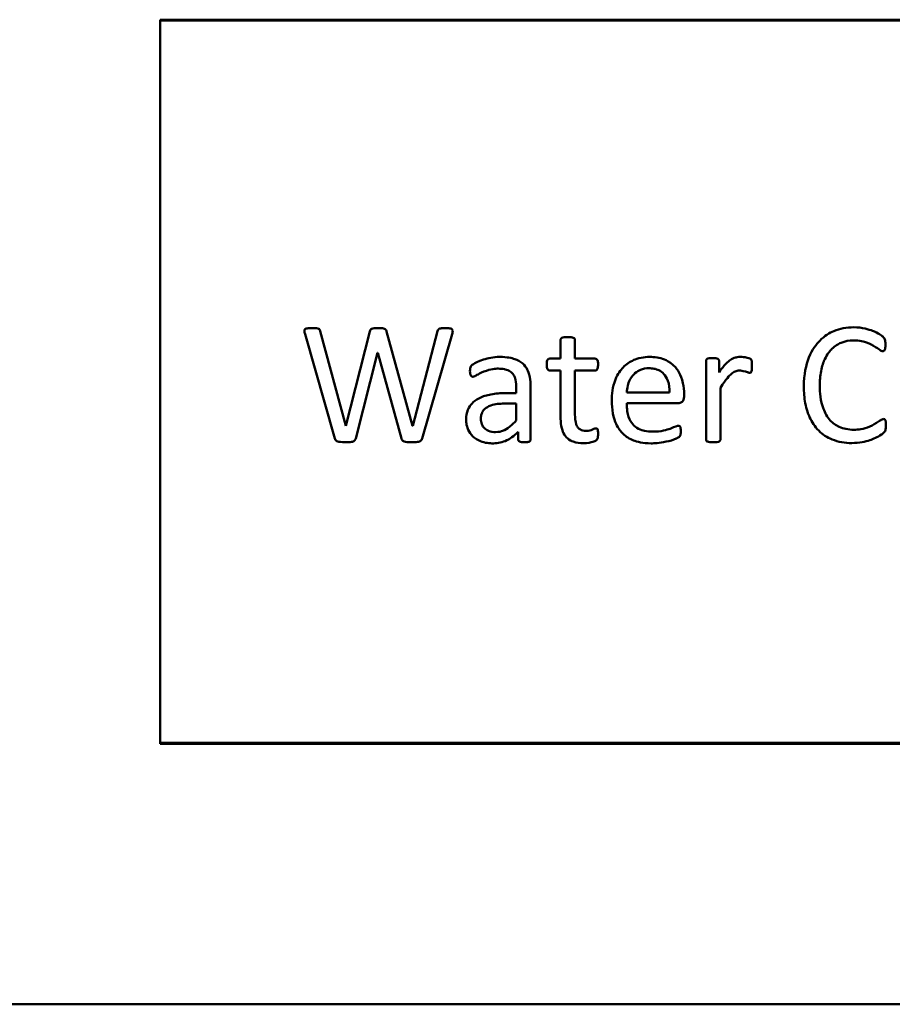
# Model space of a CAD drawing. Extents: x -118729 to -53705, y 33529 to 45095.
# Tile 49 of 83: x -62457 to -62420, y 35883 to 35925. Entities that reach past the tile are written whole.
import ezdxf

# ---------------------------------------------------------------- set-up
doc = ezdxf.new("R2010")
doc.units = 0
doc.header["$LTSCALE"] = 10
doc.header["$MEASUREMENT"] = 0
doc.layers.add('Sichtbare Kanten(DIN)', color=7, linetype='CONTINUOUS', lineweight=50)

msp = doc.modelspace()

# ---------------------------------------------------------------- linework, layer by layer
at = {"layer": 'Sichtbare Kanten(DIN)'}
for p, q in [((-62451.098, 35893.853), (-62451.098, 35924.973)), ((-62451.098, 35924.973), (-62394.538, 35924.973)), ((-62394.538, 35924.933), (-62451.098, 35924.933)), ((-62443.12, 35907.509), (-62444.215, 35911.582)), ((-62442.084, 35911.573), (-62443.12, 35907.509)), ((-62440.247, 35907.509), (-62441.36, 35911.573)), ((-62439.17, 35911.578), (-62440.238, 35907.509)), ((-62444.87, 35911.463), (-62443.587, 35906.977)), ((-62439.83, 35906.977), (-62438.542, 35911.458)), ((-62433.882, 35911.211), (-62433.882, 35910.405)), ((-62433.263, 35910.405), (-62433.263, 35911.211)), ((-62442.689, 35906.977), (-62441.75, 35910.647)), ((-62441.75, 35910.647), (-62441.745, 35910.647)), ((-62441.745, 35910.647), (-62440.728, 35906.977)), ((-62433.882, 35910.405), (-62434.349, 35910.405)), ((-62432.393, 35910.405), (-62433.263, 35910.405)), ((-62427.627, 35910.308), (-62427.627, 35906.927)), ((-62427.068, 35909.814), (-62427.068, 35910.308)), ((-62434.354, 35909.891), (-62433.882, 35909.891)), ((-62433.882, 35909.891), (-62433.882, 35907.916)), ((-62433.263, 35908.008), (-62433.263, 35909.891)), ((-62433.263, 35909.891), (-62432.393, 35909.891)), ((-62435.784, 35909.181), (-62435.784, 35908.92)), ((-62435.17, 35906.927), (-62435.17, 35909.204)), ((-62429.195, 35908.947), (-62431.037, 35908.947)), ((-62427.009, 35906.927), (-62427.009, 35909.149)), ((-62435.784, 35908.92), (-62436.251, 35908.92)), ((-62428.571, 35908.764), (-62428.571, 35908.879)), ((-62436.315, 35908.471), (-62435.784, 35908.471)), ((-62435.784, 35908.471), (-62435.784, 35907.752)), ((-62431.037, 35908.494), (-62428.814, 35908.494)), ((-62440.238, 35907.509), (-62440.247, 35907.509)), ((-62435.701, 35907.261), (-62435.701, 35906.927)), ((-62451.098, 35893.893), (-62394.538, 35893.893)), ((-62394.538, 35893.853), (-62451.098, 35893.853)), ((-62323.458, 35882.653), (-62542.658, 35882.653))]:
    msp.add_line(p, q, dxfattribs=at)
for points, knots in [([(-62444.572, 35911.715), (-62444.729, 35911.715), (-62444.781, 35911.706), (-62444.81, 35911.701), (-62444.829, 35911.696), (-62444.855, 35911.682), (-62444.865, 35911.676), (-62444.881, 35911.658), (-62444.886, 35911.648), (-62444.895, 35911.625), (-62444.896, 35911.612), (-62444.893, 35911.552), (-62444.882, 35911.507), (-62444.87, 35911.463)], [-0.04621909, -0.04621909, -0.04621909, -0.04621909, -0.04060308, -0.04060308, -0.03136013, -0.03136013, -0.02636758, -0.02636758, -0.02226725, -0.02226725, -0.01718787, -0.01718787, 0, 0, 0, 0]), ([(-62444.215, 35911.582), (-62444.218, 35911.597), (-62444.222, 35911.612), (-62444.229, 35911.634), (-62444.232, 35911.642), (-62444.239, 35911.657), (-62444.245, 35911.664), (-62444.263, 35911.681), (-62444.278, 35911.688), (-62444.328, 35911.707), (-62444.39, 35911.715), (-62444.572, 35911.715)], [-0.1267859, -0.1267859, -0.1267859, -0.1267859, -0.108719, -0.108719, -0.0988052, -0.0988052, -0.0881912, -0.0881912, -0.0682364, -0.0682364, 0, 0, 0, 0]), ([(-62441.708, 35911.715), (-62441.766, 35911.715), (-62441.84, 35911.714), (-62441.931, 35911.704), (-62441.966, 35911.698), (-62442.006, 35911.683), (-62442.02, 35911.676), (-62442.042, 35911.659), (-62442.049, 35911.651), (-62442.067, 35911.62), (-62442.076, 35911.597), (-62442.084, 35911.573)], [-0.05873493, -0.05873493, -0.05873493, -0.05873493, -0.03427692, -0.03427692, -0.01962749, -0.01962749, -0.01339757, -0.01339757, -0.00936352, -0.00936352, 0, 0, 0, 0]), ([(-62441.36, 35911.573), (-62441.367, 35911.593), (-62441.375, 35911.614), (-62441.391, 35911.645), (-62441.397, 35911.654), (-62441.42, 35911.675), (-62441.436, 35911.683), (-62441.495, 35911.706), (-62441.57, 35911.715), (-62441.708, 35911.715)], [-0.09177516, -0.09177516, -0.09177516, -0.09177516, -0.0767469, -0.0767469, -0.06646412, -0.06646412, -0.05201314, -0.05201314, 0, 0, 0, 0]), ([(-62438.822, 35911.715), (-62438.939, 35911.715), (-62438.999, 35911.709), (-62439.071, 35911.697), (-62439.09, 35911.69), (-62439.111, 35911.68), (-62439.12, 35911.673), (-62439.135, 35911.659), (-62439.14, 35911.651), (-62439.146, 35911.639), (-62439.156, 35911.616), (-62439.17, 35911.578)], [-0.1605087, -0.1605087, -0.1605087, -0.1605087, -0.1214514, -0.1214514, -0.0830784, -0.0830784, -0.0455181, -0.0455181, -0.0153205, -0.0153205, 0, 0, 0, 0]), ([(-62438.542, 35911.458), (-62438.532, 35911.505), (-62438.522, 35911.551), (-62438.521, 35911.611), (-62438.523, 35911.623), (-62438.53, 35911.645), (-62438.535, 35911.654), (-62438.549, 35911.671), (-62438.559, 35911.679), (-62438.593, 35911.696), (-62438.616, 35911.701), (-62438.698, 35911.714), (-62438.76, 35911.715), (-62438.822, 35911.715)], [-0.07601742, -0.07601742, -0.07601742, -0.07601742, -0.05000374, -0.05000374, -0.04318521, -0.04318521, -0.03715212, -0.03715212, -0.03124135, -0.03124135, -0.02310818, -0.02310818, 0, 0, 0, 0]), ([(-62421.281, 35911.752), (-62421.431, 35911.752), (-62421.58, 35911.739), (-62421.866, 35911.684), (-62422.001, 35911.644), (-62422.316, 35911.511), (-62422.532, 35911.387), (-62422.883, 35911.028), (-62423.06, 35910.803), (-62423.33, 35910.13), (-62423.421, 35909.732), (-62423.421, 35909.199)], [-1.218794, -1.218794, -1.218794, -1.218794, -0.976209, -0.976209, -0.745585, -0.745585, -0.42266, -0.42266, -0.199796, -0.199796, 0, 0, 0, 0]), ([(-62419.911, 35911.005), (-62419.911, 35911.125), (-62419.922, 35911.18), (-62419.951, 35911.26), (-62419.961, 35911.275), (-62419.98, 35911.302), (-62420.011, 35911.335), (-62420.073, 35911.392), (-62420.217, 35911.506), (-62420.621, 35911.659), (-62420.902, 35911.752), (-62421.281, 35911.752)], [-0.5233564, -0.5233564, -0.5233564, -0.5233564, -0.4994367, -0.4994367, -0.4825213, -0.4825213, -0.3776506, -0.3776506, -0.1421989, -0.1421989, 0, 0, 0, 0]), ([(-62433.575, 35911.33), (-62433.662, 35911.33), (-62433.706, 35911.326), (-62433.784, 35911.317), (-62433.81, 35911.304), (-62433.835, 35911.29), (-62433.847, 35911.282), (-62433.868, 35911.261), (-62433.873, 35911.25), (-62433.88, 35911.231), (-62433.882, 35911.221), (-62433.882, 35911.211)], [-0.01566106, -0.01566106, -0.01566106, -0.01566106, -0.01437526, -0.01437526, -0.01101549, -0.01101549, -0.00756054, -0.00756054, -0.00384746, -0.00384746, 0, 0, 0, 0]), ([(-62433.263, 35911.211), (-62433.263, 35911.217), (-62433.264, 35911.223), (-62433.268, 35911.235), (-62433.27, 35911.241), (-62433.279, 35911.258), (-62433.288, 35911.269), (-62433.329, 35911.303), (-62433.357, 35911.311), (-62433.389, 35911.32), (-62433.44, 35911.33), (-62433.575, 35911.33)], [-0.0855051, -0.0855051, -0.0855051, -0.0855051, -0.08064625, -0.08064625, -0.07546073, -0.07546073, -0.06612424, -0.06612424, -0.05060107, -0.05060107, 0, 0, 0, 0]), ([(-62422.738, 35909.236), (-62422.738, 35909.446), (-62422.723, 35909.66), (-62422.64, 35910.087), (-62422.578, 35910.255), (-62422.418, 35910.599), (-62422.304, 35910.736), (-62422.083, 35910.958), (-62421.944, 35911.038), (-62421.654, 35911.158), (-62421.477, 35911.188), (-62421.295, 35911.188)], [-0.1836758, -0.1836758, -0.1836758, -0.1836758, -0.16687, -0.16687, -0.1488951, -0.1488951, -0.1177488, -0.1177488, -0.0681641, -0.0681641, 0, 0, 0, 0]), ([(-62421.295, 35911.188), (-62421.004, 35911.188), (-62420.839, 35911.136), (-62420.579, 35911.04), (-62420.464, 35910.984), (-62420.209, 35910.826), (-62420.176, 35910.791), (-62420.103, 35910.745), (-62420.081, 35910.733), (-62420.051, 35910.723), (-62420.04, 35910.721), (-62420.03, 35910.721)], [-0.06993785, -0.06993785, -0.06993785, -0.06993785, -0.0530605, -0.0530605, -0.03229596, -0.03229596, -0.01201095, -0.01201095, -0.00378849, -0.00378849, 0, 0, 0, 0]), ([(-62420.03, 35910.721), (-62420.023, 35910.721), (-62420.016, 35910.721), (-62420.003, 35910.724), (-62419.997, 35910.726), (-62419.982, 35910.733), (-62419.975, 35910.738), (-62419.953, 35910.762), (-62419.944, 35910.782), (-62419.924, 35910.831), (-62419.911, 35910.888), (-62419.911, 35911.005)], [-0.08127397, -0.08127397, -0.08127397, -0.08127397, -0.07499013, -0.07499013, -0.06926437, -0.06926437, -0.06057318, -0.06057318, -0.04378765, -0.04378765, 0, 0, 0, 0]), ([(-62436.503, 35910.478), (-62436.768, 35910.478), (-62437.007, 35910.424), (-62437.436, 35910.293), (-62437.568, 35910.212), (-62437.672, 35910.143), (-62437.701, 35910.119), (-62437.738, 35910.074), (-62437.751, 35910.053), (-62437.764, 35910.013), (-62437.777, 35909.969), (-62437.777, 35909.864)], [-0.3703965, -0.3703965, -0.3703965, -0.3703965, -0.2836727, -0.2836727, -0.1728934, -0.1728934, -0.0949239, -0.0949239, -0.039585, -0.039585, 0, 0, 0, 0]), ([(-62435.17, 35909.204), (-62435.17, 35909.338), (-62435.179, 35909.476), (-62435.235, 35909.768), (-62435.28, 35909.871), (-62435.362, 35910.032), (-62435.429, 35910.119), (-62435.611, 35910.28), (-62435.728, 35910.342), (-62435.974, 35910.428), (-62436.173, 35910.478), (-62436.503, 35910.478)], [-0.4833593, -0.4833593, -0.4833593, -0.4833593, -0.4276454, -0.4276454, -0.3598508, -0.3598508, -0.2528709, -0.2528709, -0.1238214, -0.1238214, 0, 0, 0, 0]), ([(-62434.349, 35910.405), (-62434.358, 35910.405), (-62434.367, 35910.404), (-62434.383, 35910.4), (-62434.391, 35910.398), (-62434.407, 35910.39), (-62434.416, 35910.384), (-62434.431, 35910.366), (-62434.442, 35910.352), (-62434.476, 35910.264), (-62434.478, 35910.187), (-62434.478, 35910.148)], [-0.04812803, -0.04812803, -0.04812803, -0.04812803, -0.0392086, -0.0392086, -0.0310273, -0.0310273, -0.02122509, -0.02122509, -0.01468358, -0.01468358, 0, 0, 0, 0]), ([(-62432.269, 35910.148), (-62432.269, 35910.214), (-62432.274, 35910.249), (-62432.28, 35910.29), (-62432.286, 35910.314), (-62432.303, 35910.349), (-62432.313, 35910.364), (-62432.33, 35910.382), (-62432.34, 35910.391), (-62432.367, 35910.402), (-62432.38, 35910.405), (-62432.393, 35910.405)], [-0.05824168, -0.05824168, -0.05824168, -0.05824168, -0.04424411, -0.04424411, -0.02368783, -0.02368783, -0.01106592, -0.01106592, -0.00491127, -0.00491127, 0, 0, 0, 0]), ([(-62430.056, 35910.478), (-62430.175, 35910.478), (-62430.293, 35910.468), (-62430.557, 35910.416), (-62430.664, 35910.375), (-62430.905, 35910.27), (-62431.061, 35910.164), (-62431.306, 35909.911), (-62431.428, 35909.747), (-62431.65, 35909.184), (-62431.678, 35908.854), (-62431.678, 35908.604)], [-0.3032402, -0.3032402, -0.3032402, -0.3032402, -0.2790579, -0.2790579, -0.2485007, -0.2485007, -0.1638905, -0.1638905, -0.0936401, -0.0936401, 0, 0, 0, 0]), ([(-62428.571, 35908.879), (-62428.571, 35909.038), (-62428.586, 35909.196), (-62428.664, 35909.564), (-62428.728, 35909.701), (-62428.839, 35909.916), (-62428.934, 35910.038), (-62429.192, 35910.265), (-62429.338, 35910.334), (-62429.618, 35910.45), (-62429.84, 35910.478), (-62430.056, 35910.478)], [-0.1620024, -0.1620024, -0.1620024, -0.1620024, -0.1527088, -0.1527088, -0.1399978, -0.1399978, -0.1135788, -0.1135788, -0.0808172, -0.0808172, 0, 0, 0, 0]), ([(-62427.348, 35910.423), (-62427.395, 35910.423), (-62427.441, 35910.423), (-62427.535, 35910.413), (-62427.56, 35910.401), (-62427.583, 35910.388), (-62427.595, 35910.38), (-62427.61, 35910.366), (-62427.616, 35910.358), (-62427.625, 35910.335), (-62427.627, 35910.322), (-62427.627, 35910.308)], [-0.03208631, -0.03208631, -0.03208631, -0.03208631, -0.02455712, -0.02455712, -0.01687235, -0.01687235, -0.00948503, -0.00948503, -0.00501984, -0.00501984, 0, 0, 0, 0]), ([(-62427.068, 35910.308), (-62427.068, 35910.317), (-62427.069, 35910.325), (-62427.073, 35910.34), (-62427.076, 35910.347), (-62427.086, 35910.363), (-62427.095, 35910.374), (-62427.132, 35910.401), (-62427.15, 35910.408), (-62427.226, 35910.426), (-62427.288, 35910.423), (-62427.348, 35910.423)], [-0.04242437, -0.04242437, -0.04242437, -0.04242437, -0.03844814, -0.03844814, -0.03467523, -0.03467523, -0.029344, -0.029344, -0.02261744, -0.02261744, 0, 0, 0, 0]), ([(-62426.143, 35910.478), (-62426.252, 35910.478), (-62426.331, 35910.458), (-62426.438, 35910.431), (-62426.51, 35910.395), (-62426.686, 35910.274), (-62426.843, 35910.151), (-62427.068, 35909.814)], [-0.2777122, -0.2777122, -0.2777122, -0.2777122, -0.2429776, -0.2429776, -0.1521907, -0.1521907, 0, 0, 0, 0]), ([(-62425.652, 35910.088), (-62425.652, 35910.25), (-62425.658, 35910.296), (-62425.673, 35910.344), (-62425.681, 35910.355), (-62425.696, 35910.374), (-62425.705, 35910.383), (-62425.722, 35910.394), (-62425.753, 35910.413), (-62425.987, 35910.476), (-62426.069, 35910.478), (-62426.143, 35910.478)], [-0.160288, -0.160288, -0.160288, -0.160288, -0.115169, -0.115169, -0.0831884, -0.0831884, -0.0483537, -0.0483537, -0.0275176, -0.0275176, 0, 0, 0, 0]), ([(-62437.777, 35909.864), (-62437.777, 35909.811), (-62437.772, 35909.773), (-62437.764, 35909.73), (-62437.758, 35909.71), (-62437.744, 35909.685), (-62437.731, 35909.664), (-62437.704, 35909.64), (-62437.697, 35909.635), (-62437.677, 35909.627), (-62437.665, 35909.626), (-62437.653, 35909.626)], [-0.05027959, -0.05027959, -0.05027959, -0.05027959, -0.03133611, -0.03133611, -0.01449478, -0.01449478, -0.00775993, -0.00775993, -0.00454641, -0.00454641, 0, 0, 0, 0]), ([(-62437.653, 35909.626), (-62437.643, 35909.626), (-62437.632, 35909.628), (-62437.609, 35909.634), (-62437.595, 35909.639), (-62437.549, 35909.66), (-62437.523, 35909.677), (-62437.431, 35909.729), (-62437.322, 35909.789), (-62436.878, 35909.965), (-62436.666, 35909.974), (-62436.558, 35909.974)], [-0.08922558, -0.08922558, -0.08922558, -0.08922558, -0.08425911, -0.08425911, -0.07765698, -0.07765698, -0.05996893, -0.05996893, -0.04031322, -0.04031322, 0, 0, 0, 0]), ([(-62436.558, 35909.974), (-62436.472, 35909.974), (-62436.382, 35909.968), (-62436.25, 35909.941), (-62436.175, 35909.922), (-62436.024, 35909.842), (-62435.975, 35909.796), (-62435.891, 35909.696), (-62435.856, 35909.627), (-62435.81, 35909.481), (-62435.784, 35909.364), (-62435.784, 35909.181)], [-0.3263554, -0.3263554, -0.3263554, -0.3263554, -0.2369403, -0.2369403, -0.1871468, -0.1871468, -0.1388463, -0.1388463, -0.068702, -0.068702, 0, 0, 0, 0]), ([(-62434.478, 35910.148), (-62434.478, 35910.108), (-62434.476, 35910.063), (-62434.464, 35910.001), (-62434.457, 35909.977), (-62434.442, 35909.947), (-62434.432, 35909.931), (-62434.409, 35909.909), (-62434.399, 35909.903), (-62434.378, 35909.894), (-62434.366, 35909.891), (-62434.354, 35909.891)], [-0.06267625, -0.06267625, -0.06267625, -0.06267625, -0.03298146, -0.03298146, -0.01637726, -0.01637726, -0.00888282, -0.00888282, -0.00449943, -0.00449943, 0, 0, 0, 0]), ([(-62432.393, 35909.891), (-62432.386, 35909.891), (-62432.379, 35909.892), (-62432.365, 35909.895), (-62432.358, 35909.898), (-62432.34, 35909.907), (-62432.329, 35909.916), (-62432.311, 35909.938), (-62432.299, 35909.954), (-62432.274, 35910.028), (-62432.269, 35910.086), (-62432.269, 35910.148)], [-0.07066164, -0.07066164, -0.07066164, -0.07066164, -0.0626421, -0.0626421, -0.05480555, -0.05480555, -0.03922498, -0.03922498, -0.02310898, -0.02310898, 0, 0, 0, 0]), ([(-62431.037, 35908.947), (-62431.032, 35909.048), (-62431.018, 35909.147), (-62430.975, 35909.314), (-62430.944, 35909.413), (-62430.815, 35909.655), (-62430.729, 35909.738), (-62430.606, 35909.844), (-62430.52, 35909.895), (-62430.329, 35909.974), (-62430.209, 35909.992), (-62430.088, 35909.992)], [-0.1311218, -0.1311218, -0.1311218, -0.1311218, -0.1113614, -0.1113614, -0.0970356, -0.0970356, -0.0775858, -0.0775858, -0.0453025, -0.0453025, 0, 0, 0, 0]), ([(-62430.088, 35909.992), (-62430.01, 35909.992), (-62429.932, 35909.986), (-62429.787, 35909.957), (-62429.72, 35909.936), (-62429.572, 35909.866), (-62429.498, 35909.811), (-62429.381, 35909.682), (-62429.316, 35909.591), (-62429.209, 35909.293), (-62429.191, 35909.118), (-62429.195, 35908.947)], [-0.2839484, -0.2839484, -0.2839484, -0.2839484, -0.2306127, -0.2306127, -0.1827861, -0.1827861, -0.1184948, -0.1184948, -0.0637868, -0.0637868, 0, 0, 0, 0]), ([(-62427.009, 35909.149), (-62426.75, 35909.551), (-62426.629, 35909.674), (-62426.493, 35909.786), (-62426.435, 35909.827), (-62426.332, 35909.871), (-62426.268, 35909.891), (-62426.184, 35909.891)], [-0.1539453, -0.1539453, -0.1539453, -0.1539453, -0.0776314, -0.0776314, -0.0314881, -0.0314881, 0, 0, 0, 0]), ([(-62426.184, 35909.891), (-62426.138, 35909.891), (-62426.074, 35909.887), (-62425.857, 35909.826), (-62425.828, 35909.813), (-62425.783, 35909.799), (-62425.763, 35909.795), (-62425.744, 35909.795)], [-0.03610011, -0.03610011, -0.03610011, -0.03610011, -0.01784128, -0.01784128, -0.00711051, -0.00711051, 0, 0, 0, 0]), ([(-62425.744, 35909.795), (-62425.739, 35909.795), (-62425.733, 35909.796), (-62425.723, 35909.798), (-62425.719, 35909.799), (-62425.707, 35909.805), (-62425.702, 35909.81), (-62425.687, 35909.827), (-62425.679, 35909.843), (-62425.647, 35909.932), (-62425.652, 35910.012), (-62425.652, 35910.088)], [-0.04195586, -0.04195586, -0.04195586, -0.04195586, -0.04004093, -0.04004093, -0.03829924, -0.03829924, -0.03541177, -0.03541177, -0.02875425, -0.02875425, 0, 0, 0, 0]), ([(-62423.421, 35909.199), (-62423.421, 35908.962), (-62423.403, 35908.722), (-62423.308, 35908.215), (-62423.233, 35908.022), (-62423.078, 35907.676), (-62422.95, 35907.478), (-62422.616, 35907.145), (-62422.424, 35907.02), (-62421.937, 35906.821), (-62421.65, 35906.776), (-62421.359, 35906.776)], [-0.3851995, -0.3851995, -0.3851995, -0.3851995, -0.3399347, -0.3399347, -0.2868206, -0.2868206, -0.1970852, -0.1970852, -0.1092297, -0.1092297, 0, 0, 0, 0]), ([(-62421.277, 35907.348), (-62421.388, 35907.348), (-62421.5, 35907.358), (-62421.712, 35907.401), (-62421.811, 35907.432), (-62422.05, 35907.542), (-62422.177, 35907.634), (-62422.417, 35907.895), (-62422.512, 35908.068), (-62422.709, 35908.591), (-62422.738, 35908.95), (-62422.738, 35909.236)], [-0.2752726, -0.2752726, -0.2752726, -0.2752726, -0.2426748, -0.2426748, -0.2121082, -0.2121082, -0.1649802, -0.1649802, -0.1073124, -0.1073124, 0, 0, 0, 0]), ([(-62436.251, 35908.92), (-62436.46, 35908.92), (-62436.673, 35908.906), (-62437.049, 35908.836), (-62437.219, 35908.787), (-62437.528, 35908.632), (-62437.625, 35908.547), (-62437.754, 35908.41), (-62437.821, 35908.318), (-62437.922, 35908.07), (-62437.942, 35907.932), (-62437.942, 35907.793)], [-0.2544885, -0.2544885, -0.2544885, -0.2544885, -0.1963996, -0.1963996, -0.1479908, -0.1479908, -0.1001166, -0.1001166, -0.0520678, -0.0520678, 0, 0, 0, 0]), ([(-62431.678, 35908.604), (-62431.678, 35908.42), (-62431.665, 35908.234), (-62431.593, 35907.851), (-62431.539, 35907.705), (-62431.4, 35907.4), (-62431.292, 35907.268), (-62431.065, 35907.048), (-62430.913, 35906.955), (-62430.592, 35906.829), (-62430.354, 35906.762), (-62429.987, 35906.762)], [-0.51853, -0.51853, -0.51853, -0.51853, -0.4649668, -0.4649668, -0.4049656, -0.4049656, -0.2920594, -0.2920594, -0.1375108, -0.1375108, 0, 0, 0, 0]), ([(-62428.814, 35908.494), (-62428.79, 35908.494), (-62428.766, 35908.497), (-62428.719, 35908.51), (-62428.698, 35908.519), (-62428.667, 35908.538), (-62428.646, 35908.552), (-62428.611, 35908.591), (-62428.598, 35908.614), (-62428.576, 35908.678), (-62428.571, 35908.722), (-62428.571, 35908.764)], [-0.07431879, -0.07431879, -0.07431879, -0.07431879, -0.05472023, -0.05472023, -0.03553781, -0.03553781, -0.02535403, -0.02535403, -0.01566248, -0.01566248, 0, 0, 0, 0]), ([(-62437.31, 35907.825), (-62437.31, 35907.874), (-62437.305, 35907.924), (-62437.281, 35908.032), (-62437.262, 35908.076), (-62437.218, 35908.162), (-62437.177, 35908.213), (-62437.079, 35908.296), (-62437.002, 35908.35), (-62436.7, 35908.453), (-62436.5, 35908.471), (-62436.315, 35908.471)], [-0.2170096, -0.2170096, -0.2170096, -0.2170096, -0.1969925, -0.1969925, -0.1723427, -0.1723427, -0.1194918, -0.1194918, -0.0691678, -0.0691678, 0, 0, 0, 0]), ([(-62429.932, 35907.266), (-62430.044, 35907.266), (-62430.16, 35907.275), (-62430.334, 35907.312), (-62430.432, 35907.338), (-62430.629, 35907.443), (-62430.711, 35907.506), (-62430.837, 35907.653), (-62430.906, 35907.754), (-62430.999, 35908.039), (-62431.037, 35908.234), (-62431.037, 35908.494)], [-0.7483308, -0.7483308, -0.7483308, -0.7483308, -0.4926116, -0.4926116, -0.3421363, -0.3421363, -0.2092427, -0.2092427, -0.0974043, -0.0974043, 0, 0, 0, 0]), ([(-62437.942, 35907.793), (-62437.942, 35907.714), (-62437.935, 35907.636), (-62437.901, 35907.462), (-62437.873, 35907.392), (-62437.805, 35907.241), (-62437.738, 35907.144), (-62437.558, 35906.97), (-62437.449, 35906.904), (-62437.131, 35906.779), (-62436.927, 35906.762), (-62436.769, 35906.762)], [-0.1524521, -0.1524521, -0.1524521, -0.1524521, -0.1423579, -0.1423579, -0.1296404, -0.1296404, -0.0960148, -0.0960148, -0.059472, -0.059472, 0, 0, 0, 0]), ([(-62436.673, 35907.247), (-62436.778, 35907.247), (-62436.886, 35907.262), (-62437.062, 35907.335), (-62437.117, 35907.377), (-62437.204, 35907.465), (-62437.241, 35907.52), (-62437.297, 35907.66), (-62437.31, 35907.742), (-62437.31, 35907.825)], [-0.1035162, -0.1035162, -0.1035162, -0.1035162, -0.0774826, -0.0774826, -0.0564415, -0.0564415, -0.0310066, -0.0310066, 0, 0, 0, 0]), ([(-62435.784, 35907.752), (-62435.869, 35907.655), (-62435.964, 35907.561), (-62436.19, 35907.381), (-62436.281, 35907.336), (-62436.442, 35907.269), (-62436.555, 35907.247), (-62436.673, 35907.247)], [-0.08278136, -0.08278136, -0.08278136, -0.08278136, -0.06542407, -0.06542407, -0.04398372, -0.04398372, 0, 0, 0, 0]), ([(-62433.882, 35907.916), (-62433.882, 35907.783), (-62433.873, 35907.644), (-62433.825, 35907.375), (-62433.789, 35907.276), (-62433.697, 35907.094), (-62433.636, 35907.027), (-62433.505, 35906.908), (-62433.415, 35906.864), (-62433.2, 35906.787), (-62433.042, 35906.771), (-62432.892, 35906.771)], [-0.1253978, -0.1253978, -0.1253978, -0.1253978, -0.1137662, -0.1137662, -0.101677, -0.101677, -0.0854043, -0.0854043, -0.0560237, -0.0560237, 0, 0, 0, 0]), ([(-62432.787, 35907.302), (-62432.831, 35907.302), (-62432.877, 35907.306), (-62432.958, 35907.323), (-62432.995, 35907.336), (-62433.067, 35907.374), (-62433.1, 35907.4), (-62433.14, 35907.449), (-62433.174, 35907.493), (-62433.249, 35907.704), (-62433.263, 35907.857), (-62433.263, 35908.008)], [-0.3317562, -0.3317562, -0.3317562, -0.3317562, -0.2483821, -0.2483821, -0.1757395, -0.1757395, -0.0953366, -0.0953366, -0.0567879, -0.0567879, 0, 0, 0, 0]), ([(-62419.989, 35907.811), (-62420.003, 35907.811), (-62420.018, 35907.808), (-62420.048, 35907.798), (-62420.065, 35907.791), (-62420.118, 35907.762), (-62420.143, 35907.741), (-62420.327, 35907.618), (-62420.452, 35907.542), (-62420.862, 35907.37), (-62421.09, 35907.348), (-62421.277, 35907.348)], [-0.1353741, -0.1353741, -0.1353741, -0.1353741, -0.129432, -0.129432, -0.1218838, -0.1218838, -0.1040756, -0.1040756, -0.0700101, -0.0700101, 0, 0, 0, 0]), ([(-62419.893, 35907.527), (-62419.893, 35907.645), (-62419.899, 35907.695), (-62419.909, 35907.748), (-62419.915, 35907.762), (-62419.923, 35907.777), (-62419.927, 35907.784), (-62419.936, 35907.793), (-62419.942, 35907.799), (-62419.966, 35907.809), (-62419.977, 35907.811), (-62419.989, 35907.811)], [-0.04243029, -0.04243029, -0.04243029, -0.04243029, -0.03186162, -0.03186162, -0.02100963, -0.02100963, -0.00949098, -0.00949098, -0.00446311, -0.00446311, 0, 0, 0, 0]), ([(-62436.769, 35906.762), (-62436.669, 35906.762), (-62436.571, 35906.773), (-62436.377, 35906.817), (-62436.283, 35906.851), (-62436.075, 35906.953), (-62435.894, 35907.057), (-62435.701, 35907.261)], [-0.2639514, -0.2639514, -0.2639514, -0.2639514, -0.1846736, -0.1846736, -0.1052832, -0.1052832, 0, 0, 0, 0]), ([(-62432.356, 35907.408), (-62432.385, 35907.408), (-62432.414, 35907.395), (-62432.587, 35907.327), (-62432.652, 35907.302), (-62432.787, 35907.302)], [-0.1206086, -0.1206086, -0.1206086, -0.1206086, -0.0506351, -0.0506351, 0, 0, 0, 0]), ([(-62432.269, 35907.179), (-62432.269, 35907.201), (-62432.27, 35907.278), (-62432.292, 35907.364), (-62432.296, 35907.373), (-62432.301, 35907.382), (-62432.305, 35907.387), (-62432.311, 35907.394), (-62432.317, 35907.398), (-62432.337, 35907.406), (-62432.346, 35907.408), (-62432.356, 35907.408)], [-0.04390465, -0.04390465, -0.04390465, -0.04390465, -0.02472283, -0.02472283, -0.01865702, -0.01865702, -0.00812191, -0.00812191, -0.00369356, -0.00369356, 0, 0, 0, 0]), ([(-62429.987, 35906.762), (-62429.864, 35906.762), (-62429.651, 35906.769), (-62429.201, 35906.866), (-62429.029, 35906.91), (-62428.888, 35906.977), (-62428.824, 35907.007), (-62428.775, 35907.041), (-62428.761, 35907.058), (-62428.741, 35907.089), (-62428.732, 35907.106), (-62428.719, 35907.18), (-62428.713, 35907.23), (-62428.713, 35907.28)], [-0.7256371, -0.7256371, -0.7256371, -0.7256371, -0.2659499, -0.2659499, -0.0699491, -0.0699491, -0.043457, -0.043457, -0.0283205, -0.0283205, -0.018581, -0.018581, 0, 0, 0, 0]), ([(-62428.814, 35907.522), (-62428.867, 35907.522), (-62428.931, 35907.484), (-62429.316, 35907.343), (-62429.538, 35907.266), (-62429.932, 35907.266)], [-0.4068628, -0.4068628, -0.4068628, -0.4068628, -0.147812, -0.147812, 0, 0, 0, 0]), ([(-62428.713, 35907.28), (-62428.713, 35907.321), (-62428.715, 35907.376), (-62428.725, 35907.448), (-62428.731, 35907.463), (-62428.74, 35907.482), (-62428.746, 35907.491), (-62428.76, 35907.505), (-62428.769, 35907.511), (-62428.791, 35907.521), (-62428.802, 35907.522), (-62428.814, 35907.522)], [-0.0258632, -0.0258632, -0.0258632, -0.0258632, -0.01984507, -0.01984507, -0.01512467, -0.01512467, -0.0089784, -0.0089784, -0.00444648, -0.00444648, 0, 0, 0, 0]), ([(-62421.359, 35906.776), (-62421.022, 35906.776), (-62420.783, 35906.832), (-62420.436, 35906.948), (-62420.261, 35907.024), (-62420.053, 35907.164), (-62419.988, 35907.209), (-62419.939, 35907.272), (-62419.924, 35907.294), (-62419.902, 35907.376), (-62419.893, 35907.43), (-62419.893, 35907.527)], [-2.868689, -2.868689, -2.868689, -2.868689, -1.344012, -1.344012, -0.279304, -0.279304, -0.084024, -0.084024, -0.036409, -0.036409, 0, 0, 0, 0]), ([(-62443.587, 35906.977), (-62443.584, 35906.959), (-62443.578, 35906.94), (-62443.56, 35906.908), (-62443.55, 35906.895), (-62443.516, 35906.865), (-62443.491, 35906.853), (-62443.413, 35906.826), (-62443.327, 35906.812), (-62443.124, 35906.812)], [-0.1638488, -0.1638488, -0.1638488, -0.1638488, -0.1377788, -0.1377788, -0.1132356, -0.1132356, -0.0761913, -0.0761913, 0, 0, 0, 0]), ([(-62443.124, 35906.812), (-62442.944, 35906.812), (-62442.872, 35906.824), (-62442.809, 35906.84), (-62442.785, 35906.849), (-62442.743, 35906.876), (-62442.731, 35906.89), (-62442.707, 35906.925), (-62442.696, 35906.951), (-62442.689, 35906.977)], [-0.03069169, -0.03069169, -0.03069169, -0.03069169, -0.0214977, -0.0214977, -0.01581602, -0.01581602, -0.01017017, -0.01017017, 0, 0, 0, 0]), ([(-62440.728, 35906.977), (-62440.72, 35906.956), (-62440.711, 35906.935), (-62440.685, 35906.893), (-62440.673, 35906.882), (-62440.649, 35906.862), (-62440.628, 35906.852), (-62440.545, 35906.823), (-62440.446, 35906.812), (-62440.274, 35906.812)], [-0.1022611, -0.1022611, -0.1022611, -0.1022611, -0.0951844, -0.0951844, -0.0867487, -0.0867487, -0.0643491, -0.0643491, 0, 0, 0, 0]), ([(-62440.274, 35906.812), (-62440.102, 35906.812), (-62440.031, 35906.825), (-62439.955, 35906.842), (-62439.929, 35906.854), (-62439.889, 35906.877), (-62439.874, 35906.892), (-62439.847, 35906.928), (-62439.837, 35906.952), (-62439.83, 35906.977)], [-0.02541404, -0.02541404, -0.02541404, -0.02541404, -0.02153519, -0.02153519, -0.01667256, -0.01667256, -0.00983673, -0.00983673, 0, 0, 0, 0]), ([(-62435.701, 35906.927), (-62435.701, 35906.918), (-62435.701, 35906.91), (-62435.697, 35906.894), (-62435.695, 35906.887), (-62435.687, 35906.869), (-62435.68, 35906.862), (-62435.666, 35906.849), (-62435.654, 35906.843), (-62435.597, 35906.82), (-62435.526, 35906.812), (-62435.435, 35906.812)], [-0.05298676, -0.05298676, -0.05298676, -0.05298676, -0.05004267, -0.05004267, -0.04745016, -0.04745016, -0.0431678, -0.0431678, -0.03415824, -0.03415824, 0, 0, 0, 0]), ([(-62435.435, 35906.812), (-62435.342, 35906.812), (-62435.301, 35906.819), (-62435.258, 35906.829), (-62435.235, 35906.836), (-62435.201, 35906.856), (-62435.193, 35906.863), (-62435.185, 35906.872), (-62435.18, 35906.88), (-62435.171, 35906.901), (-62435.17, 35906.914), (-62435.17, 35906.927)], [-0.01193849, -0.01193849, -0.01193849, -0.01193849, -0.01071987, -0.01071987, -0.00940826, -0.00940826, -0.00845095, -0.00845095, -0.00482677, -0.00482677, 0, 0, 0, 0]), ([(-62432.892, 35906.771), (-62432.718, 35906.771), (-62432.563, 35906.805), (-62432.428, 35906.845), (-62432.387, 35906.869), (-62432.345, 35906.896), (-62432.335, 35906.907), (-62432.315, 35906.927), (-62432.305, 35906.946), (-62432.279, 35907.014), (-62432.269, 35907.081), (-62432.269, 35907.179)], [-0.06780636, -0.06780636, -0.06780636, -0.06780636, -0.06210771, -0.06210771, -0.05640715, -0.05640715, -0.05122416, -0.05122416, -0.03662671, -0.03662671, 0, 0, 0, 0]), ([(-62427.627, 35906.927), (-62427.627, 35906.92), (-62427.627, 35906.913), (-62427.624, 35906.9), (-62427.622, 35906.894), (-62427.614, 35906.877), (-62427.607, 35906.869), (-62427.59, 35906.854), (-62427.573, 35906.844), (-62427.513, 35906.822), (-62427.449, 35906.812), (-62427.32, 35906.812)], [-0.1019371, -0.1019371, -0.1019371, -0.1019371, -0.0947933, -0.0947933, -0.0880299, -0.0880299, -0.074423, -0.074423, -0.0480604, -0.0480604, 0, 0, 0, 0]), ([(-62427.32, 35906.812), (-62427.284, 35906.812), (-62427.212, 35906.813), (-62427.105, 35906.827), (-62427.081, 35906.838), (-62427.053, 35906.853), (-62427.041, 35906.861), (-62427.023, 35906.88), (-62427.018, 35906.888), (-62427.011, 35906.906), (-62427.009, 35906.916), (-62427.009, 35906.927)], [-0.02125753, -0.02125753, -0.02125753, -0.02125753, -0.0162721, -0.0162721, -0.01143042, -0.01143042, -0.00722814, -0.00722814, -0.00397864, -0.00397864, 0, 0, 0, 0])]:
    msp.add_open_spline(points, degree=3, knots=knots, dxfattribs=at)

doc.saveas('drawing.dxf')
